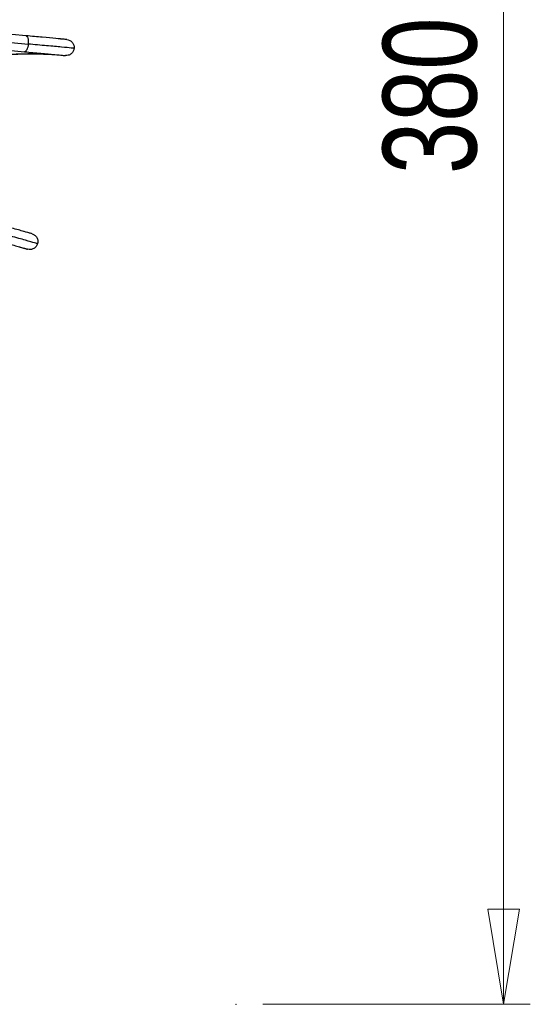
# Model space of a CAD drawing. Header units: millimetres. Extents: x 666 to 763, y 248 to 632.
# Tile 19 of 23: x 744 to 763, y 552 to 589. Entities that reach past the tile are written whole.
import ezdxf

# ---------------------------------------------------------------- set-up
doc = ezdxf.new("R2010")
doc.units = ezdxf.units.MM
doc.header["$PDSIZE"] = -1
doc.styles.add('SLDTEXTSTYLE0', font='TXT', dxfattribs={"width": 0.75})
doc.dimstyles.new('SLDDIMSTYLE2', dxfattribs={"dimtxt": 3.5, "dimasz": 3.556, "dimexe": 0, "dimexo": 0.0625, "dimgap": 0.875, "dimtad": 1, "dimdec": 0, "dimlfac": 5, "dimrnd": 1e-09, "dimzin": 12, "dimdsep": 46, "dimtxsty": 'SLDTEXTSTYLE0', "dimblk1": 'CLOSED', "dimblk2": 'CLOSED', "dimsah": 1, "dimcen": 0.09, "dimadec": 0, "dimazin": 3, "dimtfac": 1, "dimtofl": 0, "dimtmove": 0, "dimatfit": 3, "dimldrblk": 'CLOSED', "dimfxl": 0, "dimfrac": 2, "dimtolj": 1, "dimtzin": 12, "dimarcsym": 0})

# ---------------------------------------------------------------- blocks, each defined once
blk = doc.blocks.new('_Closed')
at = {"color": 0, "linetype": 'ByBlock', "lineweight": -2}
for p, q in [((-1, 0.166667), (0, 0)), ((-1, 0.166667), (-1, -0.166667)), ((0, 0), (-1, -0.166667)), ((0, 0), (-1, 0))]:
    blk.add_line(p, q, dxfattribs=at)
blk = doc.blocks.new('_D_3')
at = {"color": 7, "linetype": 'Continuous', "lineweight": 0}
for p, q in [((752.941, 627.729), (762.941, 627.729)), ((761.941, 627.729), (761.941, 551.729)), ((752.941, 551.729), (762.941, 551.729))]:
    blk.add_line(p, q, dxfattribs=at)
at = {"color": 7, "linetype": 'Continuous', "lineweight": 18, "xscale": 3.556, "yscale": 3.556}
for p, rotation in [((761.941, 627.729), 90.0000000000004), ((761.941, 551.729), 270.0000000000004)]:
    blk.add_blockref('_Closed', p, dxfattribs=dict(at, rotation=rotation))
at = {"color": 7, "linetype": 'Continuous', "lineweight": 18, "insert": (757.429, 582.792), "char_height": 3.5, "attachment_point": 1, "rotation": 90, "style": 'SLDTEXTSTYLE0'}
blk.add_mtext('380', dxfattribs=at)

msp = doc.modelspace()

# ---------------------------------------------------------------- linework, layer by layer
at = {"color": 7, "linetype": 'Continuous', "lineweight": 25}
for p, q in [((744.094, 587.964), (718.946, 590.294)), ((718.914, 589.695), (744.039, 587.367))]:
    msp.add_line(p, q, dxfattribs=at)
at = {"color": 8, "linetype": 'Continuous', "lineweight": 25}
msp.add_line((718.93, 589.994), (744.175, 587.655), dxfattribs=at)
at = {"color": 7, "linetype": 'Continuous', "lineweight": 25}
for points, knots in [([(745.619, 587.823), (745.599, 587.825), (745.558, 587.828), (745.229, 587.859), (744.736, 587.904), (744.305, 587.944), (744.094, 587.964)], [0, 0, 0, 0, 0.244285, 0.5, 0.755715, 1, 1, 1, 1]), ([(745.89, 587.496), (745.868, 587.498), (745.822, 587.503), (745.451, 587.537), (744.897, 587.588), (744.412, 587.633), (744.175, 587.655)], [0, 0, 0, 0, 0.244285, 0.5, 0.755715, 1, 1, 1, 1]), ([(745.619, 587.823), (745.655, 587.815), (745.712, 587.804), (745.778, 587.761), (745.822, 587.719), (745.857, 587.668), (745.888, 587.594), (745.889, 587.535), (745.89, 587.496)], [0, 0, 0, 0, 0.235606, 0.363365, 0.494595, 0.626614, 0.756648, 1, 1, 1, 1]), ([(738.354, 585.667), (738.818, 585.901), (739.748, 586.371), (741.142, 586.857), (742.53, 587.176), (743.904, 587.328), (744.802, 587.279), (745.25, 587.255)], [0, 0, 0, 0, 0.199584, 0.399792, 0.600208, 0.800416, 1, 1, 1, 1]), ([(738.487, 585.687), (738.697, 585.797), (739.074, 585.995), (739.575, 586.225), (739.965, 586.39), (740.29, 586.518), (740.9, 586.741), (741.672, 586.969), (742.578, 587.154), (743.152, 587.231), (743.573, 587.268), (743.889, 587.289), (744.289, 587.3), (744.726, 587.296), (745.028, 587.273), (745.17, 587.262)], [0, 0, 0, 0, 0.093466, 0.167775, 0.222829, 0.267077, 0.312241, 0.494474, 0.610645, 0.717888, 0.752847, 0.80047, 0.861017, 0.934437, 1, 1, 1, 1]), ([(744.039, 587.367), (744.249, 587.347), (744.681, 587.307), (745.173, 587.261), (745.503, 587.231), (745.544, 587.227), (745.563, 587.225)], [0, 0, 0, 0, 0.244285, 0.5, 0.755715, 1, 1, 1, 1]), ([(745.89, 587.496), (745.882, 587.458), (745.87, 587.4), (745.826, 587.334), (745.782, 587.29), (745.731, 587.256), (745.658, 587.226), (745.601, 587.226), (745.563, 587.225)], [0, 0, 0, 0, 0.2433523, 0.3733856, 0.5054052, 0.6366347, 0.7643944, 1, 1, 1, 1]), ([(744.317, 580.557), (744.298, 580.562), (744.258, 580.573), (743.94, 580.664), (743.464, 580.799), (743.048, 580.918), (742.844, 580.976)], [0, 0, 0, 0, 0.244285, 0.5, 0.755715, 1, 1, 1, 1]), ([(744.523, 580.186), (744.502, 580.192), (744.458, 580.205), (744.1, 580.307), (743.564, 580.459), (743.095, 580.592), (742.866, 580.657)], [0, 0, 0, 0, 0.244285, 0.5, 0.755715, 1, 1, 1, 1]), ([(742.68, 580.399), (742.883, 580.341), (743.3, 580.222), (743.776, 580.087), (744.094, 579.996), (744.134, 579.985), (744.153, 579.98)], [0, 0, 0, 0, 0.244285, 0.5, 0.755715, 1, 1, 1, 1]), ([(744.317, 580.557), (744.352, 580.543), (744.405, 580.521), (744.462, 580.467), (744.498, 580.417), (744.522, 580.361), (744.54, 580.282), (744.53, 580.224), (744.523, 580.186)], [0, 0, 0, 0, 0.235606, 0.363365, 0.494595, 0.626614, 0.756648, 1, 1, 1, 1]), ([(744.523, 580.186), (744.509, 580.15), (744.487, 580.095), (744.431, 580.038), (744.38, 580.003), (744.323, 579.979), (744.246, 579.963), (744.189, 579.973), (744.153, 579.98)], [0, 0, 0, 0, 0.243352, 0.373386, 0.505405, 0.636635, 0.764394, 1, 1, 1, 1])]:
    msp.add_open_spline(points, degree=3, knots=knots, dxfattribs=at)
at = {"color": 8, "linetype": 'Continuous', "lineweight": 25}
for points, knots in [([(744.094, 587.964), (744.107, 587.959), (744.127, 587.951), (744.149, 587.912), (744.163, 587.873), (744.172, 587.824), (744.18, 587.752), (744.177, 587.694), (744.175, 587.655)], [0, 0, 0, 0, 0.235606, 0.363365, 0.494595, 0.626614, 0.756648, 1, 1, 1, 1]), ([(744.175, 587.655), (744.17, 587.617), (744.162, 587.559), (744.141, 587.49), (744.123, 587.444), (744.102, 587.407), (744.074, 587.373), (744.052, 587.369), (744.039, 587.367)], [0, 0, 0, 0, 0.243352, 0.373386, 0.505405, 0.636635, 0.764394, 1, 1, 1, 1])]:
    msp.add_open_spline(points, degree=3, knots=knots, dxfattribs=at)
at = {"color": 7, "linetype": 'Continuous', "lineweight": 25}
for points in [[(745.619, 587.823), (745.606, 587.824), (745.58, 587.826), (745.407, 587.842), (745.32, 587.85)], [(745.265, 587.253), (745.351, 587.245), (745.524, 587.229), (745.55, 587.226), (745.563, 587.225)], [(744.317, 580.557), (744.304, 580.56), (744.279, 580.567), (744.112, 580.615), (744.028, 580.639)], [(743.864, 580.062), (743.948, 580.038), (744.115, 579.99), (744.14, 579.983), (744.153, 579.98)]]:
    msp.add_open_spline(points, degree=3, dxfattribs=at)
at = {"color": 7, "linetype": 'Continuous', "lineweight": 0}
msp.add_point((751.941, 551.729), dxfattribs=at)

# ---------------------------------------------------------------- dimensions: what is measured, and where the dimension line sits
at = {"color": 7, "linetype": 'Continuous', "lineweight": 18}
dim = msp.add_linear_dim(base=(761.941, 551.729), p1=(751.941, 627.729), p2=(751.941, 551.729), angle=90, dimstyle='SLDDIMSTYLE2', dxfattribs=at)
dim.commit()
dim.dimension.update_dxf_attribs({"geometry": '_D_3', "text_midpoint": (761.941, 586.671), "dimtype": 160})

doc.saveas('drawing.dxf')
